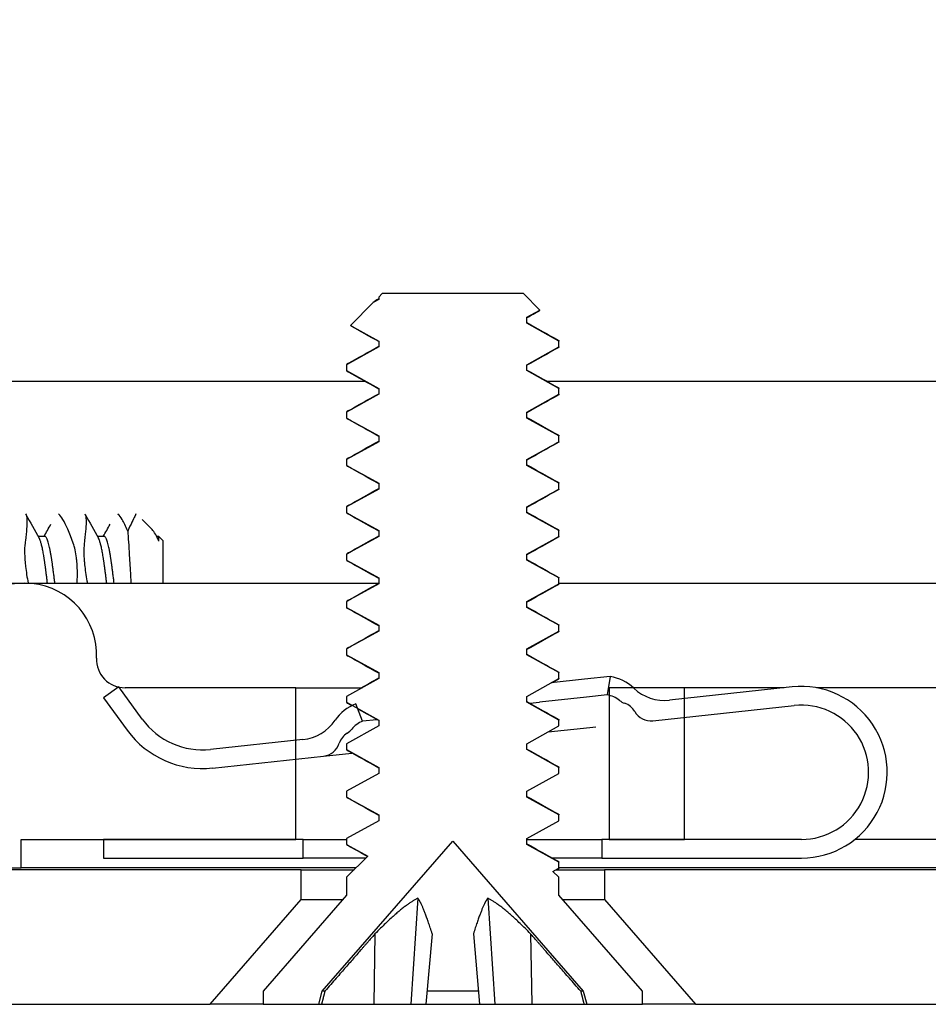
# Model space of a CAD drawing. Header units: millimetres. Extents: x 56 to 1798, y 64 to 1375.
# Tile 7 of 71: x 240 to 252, y 1197 to 1211. Entities that reach past the tile are written whole.
import ezdxf

# ---------------------------------------------------------------- set-up
doc = ezdxf.new("R2010")
doc.units = ezdxf.units.MM
doc.header["$LTSCALE"] = 6.666667
doc.layers.add('Hatch (ANSI)', color=7, linetype='Continuous', lineweight=18)
doc.layers.add('Visible (ANSI)', color=7, linetype='Continuous', lineweight=25)
pattern_1 = [(135, (0, 0), (-14.9671, -14.9671), [])]

msp = doc.modelspace()

# ---------------------------------------------------------------- hatches: boundary and pattern name
at = {"layer": 'Hatch (ANSI)'}
h = msp.add_hatch(dxfattribs=at)
h.set_pattern_fill('ANSI31', color=256, scale=169.333333, angle=90, style=0)
h.set_pattern_definition(pattern_1)
h.paths.add_polyline_path([(248.0645, 1238.9383), (248.0645, 1237.0076), (248.0645, 1236.9063), (248.3887, 1236.9063), (249.0745, 1236.9063), (249.0745, 1237.0498), (249.0745, 1237.3013), (249.0745, 1238.9383)])
h.paths.add_polyline_path([(248.0645, 1201.7023), (248.0645, 1201.6009), (248.0645, 1199.6703), (249.0745, 1199.6703), (249.0745, 1201.3072), (249.0745, 1201.5587), (249.0745, 1201.7023), (248.3887, 1201.7023)])
edge = h.paths.add_edge_path()
edge.add_line((238.9145, 1239.3193), (238.9145, 1241.1483))
edge.add_line((238.9145, 1241.1483), (232.5645, 1241.1483))
edge.add_line((232.5645, 1241.1483), (232.5645, 1197.4603))
edge.add_line((232.5645, 1197.4603), (238.9145, 1197.4603))
edge.add_line((238.9145, 1197.4603), (238.9145, 1199.2893))
edge.add_line((238.9145, 1199.2893), (240.1845, 1199.2893))
edge.add_line((240.1845, 1199.2893), (240.1845, 1199.6703))
edge.add_line((240.1845, 1199.6703), (241.2895, 1199.6703))
edge.add_line((241.2895, 1199.6703), (243.8645, 1199.6703))
edge.add_line((243.8645, 1199.6703), (243.8645, 1200.7473))
edge.add_line((243.8645, 1200.7473), (243.8645, 1200.9988))
edge.add_line((243.8645, 1200.9988), (243.8645, 1201.7023))
edge.add_line((243.8645, 1201.7023), (241.5759, 1201.7023))
edge.add_ellipse((241.5759, 1202.0833), major_axis=(0, -0.381), ratio=1, start_angle=347.46209, end_angle=360, ccw=False)
edge.add_ellipse((241.5759, 1202.0833), major_axis=(-0.0827, -0.3719), ratio=1, start_angle=359.42486, end_angle=360, ccw=False)
edge.add_ellipse((241.5759, 1202.0833), major_axis=(-0.0864, -0.3711), ratio=1, start_angle=280.65632, end_angle=360, ccw=False)
edge.add_ellipse((240.2309, 1202.141), major_axis=(0.9643, -0.0414), ratio=1, start_angle=0, end_angle=173.33968)
edge.add_ellipse((237.8985, 1202.5153), major_axis=(1.3794, -0.2214), ratio=1, start_angle=108.23411, end_angle=360, ccw=False)
edge.add_ellipse((237.5242, 1204.8476), major_axis=(0.1529, -0.953), ratio=1, start_angle=0, end_angle=180)
edge.add_ellipse((237.8985, 1202.5153), major_axis=(-0.5272, 3.2854), ratio=1, start_angle=0, end_angle=19.53257)
edge.add_ellipse((236.1205, 1205.7696), major_axis=(0.1827, -0.3344), ratio=1, start_angle=241.35038, end_angle=360, ccw=False)
edge.add_line((235.7395, 1205.7696), (235.7395, 1232.8389))
edge.add_ellipse((236.1205, 1232.8389), major_axis=(-0.381, 0), ratio=1, start_angle=241.35038, end_angle=360, ccw=False)
edge.add_ellipse((237.8985, 1236.0933), major_axis=(-1.5953, -2.92), ratio=1, start_angle=0, end_angle=19.53257)
edge.add_ellipse((237.5242, 1233.7609), major_axis=(-0.1529, -0.953), ratio=1, start_angle=0, end_angle=180)
edge.add_ellipse((237.8985, 1236.0933), major_axis=(-0.2214, -1.3794), ratio=1, start_angle=108.23411, end_angle=360, ccw=False)
edge.add_ellipse((240.2309, 1236.4675), major_axis=(-0.953, -0.1529), ratio=1, start_angle=0, end_angle=173.33968)
edge.add_ellipse((241.5759, 1236.5253), major_axis=(-0.3806, -0.0163), ratio=1, start_angle=280.65632, end_angle=360, ccw=False)
edge.add_ellipse((241.5759, 1236.5253), major_axis=(-0.0864, 0.3711), ratio=1, start_angle=359.42486, end_angle=360, ccw=False)
edge.add_ellipse((241.5759, 1236.5253), major_axis=(-0.0827, 0.3719), ratio=1, start_angle=347.46209, end_angle=360, ccw=False)
edge.add_line((241.5759, 1236.9063), (243.8645, 1236.9063))
edge.add_line((243.8645, 1236.9063), (243.8645, 1237.6098))
edge.add_line((243.8645, 1237.6098), (243.8645, 1237.8612))
edge.add_line((243.8645, 1237.8612), (243.8645, 1238.9383))
edge.add_line((243.8645, 1238.9383), (241.2895, 1238.9383))
edge.add_line((241.2895, 1238.9383), (240.1845, 1238.9383))
edge.add_line((240.1845, 1238.9383), (240.1845, 1239.3193))
edge.add_line((240.1845, 1239.3193), (238.9145, 1239.3193))
h = msp.add_hatch(dxfattribs=at)
h.set_pattern_fill('ANSI31', color=256, scale=169.333333, angle=-15, style=0)
h.set_pattern_definition([(30, (0, 0), (-10.58333, 18.33087), [])])
h.paths.add_polyline_path([(247.3904, 1206.2709), (247.3904, 1206.3503), (246.9609, 1206.5884), (246.9609, 1206.6678), (247.1351, 1206.7643), (246.9142, 1206.9853), (245.0219, 1206.9853), (244.9752, 1206.9386), (244.9752, 1206.9059), (244.9018, 1206.8652), (244.5967, 1206.5601), (244.9752, 1206.3503), (244.9752, 1206.2709), (244.5457, 1206.0328), (244.5456, 1205.9534), (244.9752, 1205.7153), (244.9752, 1205.6359), (244.5457, 1205.3978), (244.5456, 1205.3184), (244.9752, 1205.0803), (244.9752, 1205.0009), (244.5457, 1204.7628), (244.5456, 1204.6834), (244.9752, 1204.4453), (244.9752, 1204.3659), (244.5457, 1204.1278), (244.5456, 1204.0484), (244.9752, 1203.8103), (244.9752, 1203.7309), (244.5457, 1203.4928), (244.5456, 1203.4134), (244.9752, 1203.1753), (244.9752, 1203.0959), (244.5457, 1202.8578), (244.5456, 1202.7784), (244.9752, 1202.5403), (244.9752, 1202.4609), (244.5457, 1202.2228), (244.5456, 1202.1434), (244.9752, 1201.9053), (244.9752, 1201.8259), (244.5457, 1201.5878), (244.5456, 1201.5084), (244.6214, 1201.4664), (244.6936, 1201.4264), (244.9752, 1201.2703), (244.9752, 1201.1909), (244.5457, 1200.9528), (244.5456, 1200.8734), (244.9752, 1200.6353), (244.9752, 1200.5559), (244.5457, 1200.3178), (244.5456, 1200.2384), (244.9752, 1200.0003), (244.9752, 1199.9209), (244.5457, 1199.6828), (244.5456, 1199.6034), (244.8296, 1199.446), (244.5456, 1199.1621), (244.5456, 1198.9212), (243.428, 1197.6356), (243.428, 1197.4603), (244.1731, 1197.4603), (244.2198, 1197.6344), (245.968, 1199.6455), (247.7163, 1197.6344), (247.763, 1197.4603), (248.508, 1197.4603), (248.508, 1197.6356), (247.3904, 1198.9212), (247.3904, 1199.1621), (247.3108, 1199.2417), (247.3904, 1199.2859), (247.3904, 1199.3653), (246.9609, 1199.6034), (246.9609, 1199.6828), (247.3904, 1199.9209), (247.3904, 1200.0003), (246.9609, 1200.2384), (246.9609, 1200.3178), (247.3904, 1200.5559), (247.3904, 1200.6353), (246.9609, 1200.8734), (246.9609, 1200.9528), (247.3904, 1201.1909), (247.3904, 1201.2703), (246.9609, 1201.5084), (246.9609, 1201.5878), (247.3904, 1201.8259), (247.3904, 1201.9053), (246.9609, 1202.1434), (246.9609, 1202.2228), (247.3904, 1202.4609), (247.3904, 1202.5403), (246.9609, 1202.7784), (246.9609, 1202.8578), (247.3904, 1203.0959), (247.3904, 1203.1753), (246.9609, 1203.4134), (246.9609, 1203.4928), (247.3904, 1203.7309), (247.3904, 1203.8103), (246.9609, 1204.0484), (246.9609, 1204.1278), (247.3904, 1204.3659), (247.3904, 1204.4453), (246.9609, 1204.6834), (246.9609, 1204.7628), (247.3904, 1205.0009), (247.3904, 1205.0803), (246.9609, 1205.3184), (246.9609, 1205.3978), (247.3904, 1205.6359), (247.3904, 1205.7153), (246.9609, 1205.9534), (246.9609, 1206.0328)])
h = msp.add_hatch(dxfattribs=at)
h.set_pattern_fill('ANSI31', color=256, scale=169.333333, angle=90, style=0)
h.set_pattern_definition(pattern_1)
edge = h.paths.add_edge_path()
edge.add_ellipse((243.8959, 1201.6056), major_axis=(0.4952, -0.3388), ratio=1, start_angle=310.51368, end_angle=360)
edge.add_ellipse((244.8863, 1200.928), major_axis=(-0.2648, 0.5384), ratio=1, start_angle=0, end_angle=29.42813, ccw=False)
edge.add_ellipse((244.8863, 1200.928), major_axis=(-0.2163, 0.5596), ratio=1, start_angle=0, end_angle=5.05819, ccw=False)
edge.add_line((244.6699, 1201.4876), (244.6936, 1201.4264))
edge.add_line((244.6936, 1201.4264), (244.7601, 1201.2544))
edge.add_ellipse((244.8863, 1200.928), major_axis=(-0.2722, 0.22), ratio=1, start_angle=330.07978, end_angle=360)
edge.add_ellipse((244.4322, 1201.295), major_axis=(0.1219, -0.1996), ratio=1, start_angle=0, end_angle=19.64025, ccw=False)
edge.add_ellipse((244.6844, 1200.882), major_axis=(-0.2379, 0.0768), ratio=1, start_angle=319.31635, end_angle=360)
edge.add_ellipse((244.2086, 1201.0357), major_axis=(0.0267, -0.2486), ratio=1, start_angle=0, end_angle=65.96363, ccw=False)
edge.add_line((244.2353, 1200.7872), (243.8645, 1200.7473))
edge.add_line((243.8645, 1200.7473), (242.7489, 1200.6274))
edge.add_ellipse((242.6153, 1201.8703), major_axis=(-1.0095, -0.7371), ratio=1, start_angle=0, end_angle=60, ccw=False)
edge.add_line((241.6058, 1201.1332), (241.2895, 1201.5663))
edge.add_line((241.2895, 1201.5663), (241.4894, 1201.7122))
edge.add_line((241.4894, 1201.7122), (241.4915, 1201.7137))
edge.add_line((241.4915, 1201.7137), (241.4932, 1201.7113))
edge.add_line((241.4932, 1201.7113), (241.8077, 1201.2806))
edge.add_ellipse((242.6153, 1201.8703), major_axis=(0.1069, -0.9943), ratio=1, start_angle=300, end_angle=360)
edge.add_line((242.7222, 1200.876), (243.8645, 1200.9988))
edge.add_line((243.8645, 1200.9988), (243.96, 1201.009))
edge = h.paths.add_edge_path()
edge.add_line((247.9645, 1199.6703), (247.9645, 1199.4203))
edge.add_line((247.9645, 1199.4203), (250.6395, 1199.4203))
edge.add_ellipse((250.6395, 1200.5703), major_axis=(0, -1.15), ratio=1, start_angle=0, end_angle=186.13415)
edge.add_line((250.5167, 1201.7137), (249.0745, 1201.5587))
edge.add_line((249.0745, 1201.5587), (248.8703, 1201.5367))
edge.add_ellipse((248.8062, 1202.1333), major_axis=(0.0641, -0.5966), ratio=1, start_angle=310.51368, end_angle=360, ccw=False)
edge.add_ellipse((247.9824, 1201.2607), major_axis=(0.4119, 0.4363), ratio=1, start_angle=0, end_angle=0.73498)
edge.add_ellipse((247.9824, 1201.2607), major_axis=(0.4063, 0.4415), ratio=1, start_angle=0, end_angle=33.75134)
edge.add_line((248.0749, 1201.8535), (248.0363, 1201.6065))
edge.add_ellipse((247.9824, 1201.2607), major_axis=(0.0539, 0.3458), ratio=1, start_angle=355.29099, end_angle=360, ccw=False)
edge.add_ellipse((247.9824, 1201.2607), major_axis=(0.0822, 0.3402), ratio=1, start_angle=334.78878, end_angle=360, ccw=False)
edge.add_ellipse((248.3482, 1201.7159), major_axis=(-0.1465, -0.1823), ratio=1, start_angle=0, end_angle=19.64025)
edge.add_ellipse((248.1894, 1201.2587), major_axis=(0.082, 0.2362), ratio=1, start_angle=319.31635, end_angle=360, ccw=False)
edge.add_ellipse((248.6217, 1201.51), major_axis=(-0.2161, -0.1256), ratio=1, start_angle=0, end_angle=65.96363)
edge.add_line((248.6484, 1201.2614), (249.0745, 1201.3072))
edge.add_line((249.0745, 1201.3072), (250.5434, 1201.4651))
edge.add_ellipse((250.6395, 1200.5703), major_axis=(-0.0962, 0.8948), ratio=1, start_angle=173.86585, end_angle=360, ccw=False)
edge.add_line((250.6395, 1199.6703), (249.0745, 1199.6703))
edge.add_line((249.0745, 1199.6703), (248.0645, 1199.6703))
edge.add_line((248.0645, 1199.6703), (247.9645, 1199.6703))
h.paths.add_polyline_path([(243.9645, 1199.4203), (243.9645, 1199.6703), (243.8645, 1199.6703), (241.2895, 1199.6703), (241.2895, 1199.4203)])
h = msp.add_hatch(dxfattribs=at)
h.set_pattern_fill('ANSI31', color=256, scale=169.333333, angle=75, style=0)
h.set_pattern_definition([(120, (0, 0), (-18.33087, -10.58333), [])])
h.paths.add_polyline_path([(637.5598, 1197.4603), (638.779, 1198.8628), (638.779, 1199.2637), (248, 1199.2637), (248, 1198.8628), (249.2192, 1197.4603)])
h.paths.add_polyline_path([(647.1102, 1197.4603), (647.1102, 1199.2637), (642.843, 1199.2637), (642.843, 1198.8628), (644.0622, 1197.4603)])
h.paths.add_polyline_path([(239.6688, 1199.2637), (239.6688, 1197.4603), (242.7168, 1197.4603), (243.936, 1198.8628), (243.936, 1199.2637)])

# ---------------------------------------------------------------- linework, layer by layer
at = {"layer": 'Visible (ANSI)'}
for p, q in [((245.0219, 1206.9853), (244.9752, 1206.9386)), ((246.9142, 1206.9853), (245.0219, 1206.9853)), ((247.1351, 1206.7643), (246.9142, 1206.9853)), ((244.9018, 1206.8652), (244.5967, 1206.5601)), ((244.9752, 1206.9059), (244.9018, 1206.8652)), ((244.9542, 1206.9022), (244.9752, 1206.9141)), ((244.9752, 1206.9386), (244.9752, 1206.9059)), ((246.9609, 1206.6678), (247.1351, 1206.7643)), ((246.9609, 1206.5884), (246.9609, 1206.6678)), ((247.3904, 1206.3503), (246.9609, 1206.5884)), ((244.5967, 1206.5601), (244.9752, 1206.3503)), ((244.9752, 1206.3503), (244.9752, 1206.2709)), ((247.3904, 1206.2709), (247.3904, 1206.3503)), ((244.9752, 1206.2709), (244.5457, 1206.0328)), ((246.9609, 1206.0328), (247.3904, 1206.2709)), ((244.5456, 1206.0328), (244.5456, 1205.9534)), ((244.5456, 1205.9534), (244.9752, 1205.7153)), ((246.9609, 1205.9534), (246.9609, 1206.0328)), ((247.3904, 1205.7153), (246.9609, 1205.9534)), ((238.2497, 1205.8128), (244.7869, 1205.8128)), ((247.226, 1205.8128), (340.6084, 1205.8128)), ((244.9752, 1205.7153), (244.9752, 1205.6359)), ((247.3904, 1205.6359), (247.3904, 1205.7153)), ((244.9752, 1205.6359), (244.5457, 1205.3978)), ((246.9609, 1205.3978), (247.3904, 1205.6359)), ((244.5456, 1205.3978), (244.5456, 1205.3184)), ((246.9609, 1205.3184), (246.9609, 1205.3978)), ((244.5456, 1205.3184), (244.9752, 1205.0803)), ((247.3904, 1205.0803), (246.9609, 1205.3184)), ((244.9752, 1205.0009), (244.5457, 1204.7628)), ((244.9752, 1205.0803), (244.9752, 1205.0009)), ((246.9609, 1204.7628), (247.3904, 1205.0009)), ((247.3904, 1205.0009), (247.3904, 1205.0803)), ((244.5456, 1204.7628), (244.5456, 1204.6834)), ((246.9609, 1204.6834), (246.9609, 1204.7628)), ((244.5456, 1204.6834), (244.9752, 1204.4453)), ((247.3904, 1204.4453), (246.9609, 1204.6834)), ((244.9752, 1204.3659), (244.5457, 1204.1278)), ((244.9752, 1204.4453), (244.9752, 1204.3659)), ((246.9609, 1204.1278), (247.3904, 1204.3659)), ((247.3904, 1204.3659), (247.3904, 1204.4453)), ((244.5456, 1204.1278), (244.5456, 1204.0484)), ((246.9609, 1204.0484), (246.9609, 1204.1278)), ((241.9395, 1203.8226), (241.8041, 1203.9579)), ((244.5456, 1204.0484), (244.9752, 1203.8103)), ((247.3904, 1203.8103), (246.9609, 1204.0484)), ((244.9752, 1203.8103), (244.9752, 1203.7309)), ((247.3904, 1203.7309), (247.3904, 1203.8103)), ((240.502, 1203.7309), (240.414, 1203.7309)), ((241.2958, 1203.7309), (241.2078, 1203.7309)), ((241.9893, 1203.7525), (242.0133, 1203.7099)), ((242.0312, 1203.7309), (242.0015, 1203.7309)), ((242.0312, 1203.6671), (242.0312, 1203.7309)), ((242.0895, 1203.6725), (242.0312, 1203.7309)), ((242.0895, 1203.1062), (242.0895, 1203.6725)), ((244.9752, 1203.7309), (244.5457, 1203.4928)), ((246.9609, 1203.4928), (247.3904, 1203.7309)), ((244.5456, 1203.4928), (244.5456, 1203.4134)), ((244.5456, 1203.4134), (244.9752, 1203.1753)), ((246.9609, 1203.4134), (246.9609, 1203.4928)), ((247.3904, 1203.1753), (246.9609, 1203.4134)), ((244.9752, 1203.1753), (244.9752, 1203.0959)), ((247.3904, 1203.0959), (247.3904, 1203.1753)), ((236.6327, 1203.1062), (244.9752, 1203.1062)), ((244.9752, 1203.0959), (244.5457, 1202.8578)), ((246.9609, 1202.8578), (247.3904, 1203.0959)), ((247.3904, 1203.1062), (340.7967, 1203.1062)), ((244.5456, 1202.8578), (244.5456, 1202.7784)), ((244.5456, 1202.7784), (244.9752, 1202.5403)), ((246.9609, 1202.7784), (246.9609, 1202.8578)), ((247.3904, 1202.5403), (246.9609, 1202.7784)), ((244.9752, 1202.5403), (244.9752, 1202.4609)), ((247.3904, 1202.4609), (247.3904, 1202.5403)), ((244.9752, 1202.4609), (244.5457, 1202.2228)), ((246.9609, 1202.2228), (247.3904, 1202.4609)), ((244.5456, 1202.2228), (244.5456, 1202.1434)), ((246.9609, 1202.1434), (246.9609, 1202.2228)), ((244.5456, 1202.1434), (244.9752, 1201.9053)), ((247.3904, 1201.9053), (246.9609, 1202.1434)), ((244.9752, 1201.8259), (244.5457, 1201.5878)), ((244.9752, 1201.9053), (244.9752, 1201.8259)), ((246.9609, 1201.5878), (247.3904, 1201.8259)), ((247.3904, 1201.8259), (247.3904, 1201.9053)), ((248.0749, 1201.8535), (247.7338, 1201.8169)), ((248.0749, 1201.8535), (248.0363, 1201.6065)), ((241.4915, 1201.7137), (241.2895, 1201.5663)), ((241.8077, 1201.2806), (241.4915, 1201.7137)), ((243.8645, 1201.7023), (241.5759, 1201.7023)), ((243.8645, 1199.6703), (243.8645, 1201.7023)), ((243.8645, 1201.7023), (244.7522, 1201.7023)), ((247.7338, 1201.8169), (247.2878, 1201.769)), ((248.0645, 1201.7023), (248.0645, 1199.6703)), ((249.0745, 1201.7023), (248.0645, 1201.7023)), ((250.5167, 1201.7137), (248.8703, 1201.5367)), ((250.4104, 1201.7023), (249.0745, 1201.7023)), ((249.0745, 1199.6703), (249.0745, 1201.7023)), ((338.5395, 1201.7023), (250.8422, 1201.7023)), ((241.2895, 1201.5663), (241.6058, 1201.1332)), ((244.5456, 1201.5878), (244.5456, 1201.5084)), ((246.9609, 1201.5084), (246.9609, 1201.5878)), ((247.7596, 1201.5768), (247.1303, 1201.5092)), ((248.0363, 1201.6065), (247.7596, 1201.5768)), ((244.5456, 1201.5084), (244.9752, 1201.2703)), ((244.7601, 1201.2544), (244.6699, 1201.4876)), ((247.3904, 1201.2703), (246.9609, 1201.5084)), ((246.9991, 1201.4951), (247.1303, 1201.5092)), ((248.6484, 1201.2614), (250.5434, 1201.4651)), ((244.9752, 1201.1909), (244.5457, 1200.9528)), ((244.9521, 1201.2751), (244.7601, 1201.2544)), ((244.9752, 1201.2703), (244.9752, 1201.1909)), ((246.9609, 1200.9528), (247.3904, 1201.1909)), ((247.2458, 1201.1107), (247.8033, 1201.1706)), ((247.3904, 1201.1909), (247.3904, 1201.2703)), ((247.8033, 1201.1706), (247.8867, 1201.1796)), ((243.96, 1201.009), (242.7222, 1200.876)), ((244.5456, 1200.9528), (244.5456, 1200.8734)), ((246.9609, 1200.8734), (246.9609, 1200.9528)), ((242.7489, 1200.6274), (244.2353, 1200.7872)), ((244.2353, 1200.7872), (244.6165, 1200.8281)), ((244.5456, 1200.8734), (244.9752, 1200.6353)), ((247.3904, 1200.6353), (246.9609, 1200.8734)), ((244.9752, 1200.6353), (244.9752, 1200.5559)), ((247.3904, 1200.5559), (247.3904, 1200.6353)), ((244.9752, 1200.5559), (244.5457, 1200.3178)), ((246.9609, 1200.3178), (247.3904, 1200.5559)), ((244.5456, 1200.3178), (244.5456, 1200.2384)), ((244.5456, 1200.2384), (244.9752, 1200.0003)), ((246.9609, 1200.2384), (246.9609, 1200.3178)), ((247.3904, 1200.0003), (246.9609, 1200.2384)), ((244.9752, 1200.0003), (244.9752, 1199.9209)), ((247.3904, 1199.9209), (247.3904, 1200.0003)), ((244.9752, 1199.9209), (244.5457, 1199.6828)), ((246.9609, 1199.6828), (247.3904, 1199.9209)), ((240.1845, 1199.2893), (240.1845, 1199.6703)), ((240.1845, 1199.6703), (243.8645, 1199.6703)), ((243.9645, 1199.6703), (241.2895, 1199.6703)), ((241.2895, 1199.6703), (241.2895, 1199.4203)), ((243.9645, 1199.4203), (243.9645, 1199.6703)), ((243.9645, 1199.6703), (244.5456, 1199.6703)), ((244.2198, 1197.6344), (245.968, 1199.6455)), ((244.5456, 1199.6828), (244.5456, 1199.6034)), ((244.5456, 1199.6034), (244.8296, 1199.446)), ((245.968, 1199.6455), (247.7163, 1197.6344)), ((246.9609, 1199.6034), (246.9609, 1199.6828)), ((246.9609, 1199.6703), (247.9645, 1199.6703)), ((247.3904, 1199.3653), (246.9609, 1199.6034)), ((247.9645, 1199.6703), (247.9645, 1199.4203)), ((250.6395, 1199.6703), (247.9645, 1199.6703)), ((248.0645, 1199.6703), (249.0745, 1199.6703)), ((338.5395, 1199.6703), (251.3554, 1199.6703)), ((244.8296, 1199.446), (244.5456, 1199.1621)), ((241.2895, 1199.4203), (243.9645, 1199.4203)), ((244.8038, 1199.4203), (243.9645, 1199.4203)), ((247.9645, 1199.4203), (247.3021, 1199.4203)), ((247.3904, 1199.2859), (247.3904, 1199.3653)), ((247.9645, 1199.4203), (250.6395, 1199.4203)), ((238.9145, 1199.2893), (240.1845, 1199.2893)), ((243.936, 1199.2637), (239.6688, 1199.2637)), ((244.6728, 1199.2893), (240.1845, 1199.2893)), ((243.936, 1198.8628), (243.936, 1199.2637)), ((243.936, 1199.2637), (244.6472, 1199.2637)), ((247.3108, 1199.2417), (247.3904, 1199.2859)), ((247.3904, 1199.1621), (247.3108, 1199.2417)), ((247.3503, 1199.2637), (248, 1199.2637)), ((247.3797, 1199.2742), (247.3608, 1199.2637)), ((340.4943, 1199.2893), (247.3904, 1199.2893)), ((638.779, 1199.2637), (248, 1199.2637)), ((248, 1199.2637), (248, 1198.8628)), ((244.5456, 1199.1621), (244.5456, 1198.9212)), ((247.3904, 1198.9212), (247.3904, 1199.1621)), ((244.5456, 1198.9212), (243.428, 1197.6356)), ((248.508, 1197.6356), (247.3904, 1198.9212)), ((242.7168, 1197.4603), (243.936, 1198.8628)), ((243.936, 1198.8628), (244.4948, 1198.8628)), ((245.4993, 1198.883), (245.4041, 1197.4603)), ((246.4367, 1198.883), (246.532, 1197.4603)), ((247.4412, 1198.8628), (248, 1198.8628)), ((248, 1198.8628), (249.2192, 1197.4603)), ((244.9257, 1198.405), (244.9092, 1197.4603)), ((245.6917, 1198.405), (245.6091, 1197.4603)), ((246.2444, 1198.405), (246.327, 1197.4603)), ((247.0104, 1198.405), (247.0269, 1197.4603)), ((243.428, 1197.6356), (243.428, 1197.4603)), ((244.1731, 1197.4603), (244.2198, 1197.6344)), ((244.2539, 1197.6344), (244.2198, 1197.6344)), ((246.3118, 1197.6344), (245.6243, 1197.6344)), ((247.7163, 1197.6344), (247.6822, 1197.6344)), ((247.7163, 1197.6344), (247.763, 1197.4603)), ((248.508, 1197.4603), (248.508, 1197.6356)), ((239.6688, 1197.4603), (242.7168, 1197.4603)), ((243.428, 1197.4603), (242.7168, 1197.4603)), ((243.428, 1197.4603), (244.1731, 1197.4603)), ((244.1731, 1197.4603), (244.2094, 1197.4603)), ((244.2094, 1197.4603), (244.9092, 1197.4603)), ((244.9092, 1197.4603), (245.4041, 1197.4603)), ((245.4041, 1197.4603), (245.6091, 1197.4603)), ((245.6091, 1197.4603), (246.327, 1197.4603)), ((246.327, 1197.4603), (246.532, 1197.4603)), ((246.532, 1197.4603), (247.0269, 1197.4603)), ((247.0269, 1197.4603), (247.7267, 1197.4603)), ((247.7267, 1197.4603), (247.763, 1197.4603)), ((247.763, 1197.4603), (248.508, 1197.4603)), ((249.2192, 1197.4603), (248.508, 1197.4603)), ((249.2192, 1197.4603), (637.5598, 1197.4603))]:
    msp.add_line(p, q, dxfattribs=at)
for centre, radius, start, end in [((240.2309, 1202.141), 0.9652, 357.54327, 170.88295), ((241.5759, 1202.0833), 0.381, 177.54327, 270), ((247.9824, 1201.2607), 0.6, 46.64783, 81.13415), ((248.8062, 1202.1333), 0.6, 226.64783, 276.13415), ((250.6395, 1200.5703), 1.15, 270, 96.13415), ((247.9824, 1201.2607), 0.35, 51.21392, 81.13415), ((244.8863, 1200.928), 0.6, 111.13415, 145.62047), ((248.3482, 1201.7159), 0.2339, 231.21392, 250.85417), ((248.1894, 1201.2587), 0.25, 30.17052, 70.85417), ((250.6395, 1200.5703), 0.9, 270, 96.13415), ((248.6217, 1201.51), 0.25, 210.17052, 276.13415), ((242.6153, 1201.8703), 1, 216.13415, 276.13415), ((243.8959, 1201.6056), 0.6, 276.13415, 325.62047), ((244.8863, 1200.928), 0.35, 111.13415, 141.05437), ((242.6153, 1201.8703), 1.25, 216.13415, 276.13415), ((244.6844, 1200.882), 0.25, 121.41412, 162.09777), ((244.4322, 1201.295), 0.2339, 301.41412, 321.05437), ((244.2086, 1201.0357), 0.25, 276.13415, 342.09777)]:
    msp.add_arc(centre, radius, start, end, dxfattribs=at)
for points in [[(244.9752, 1206.9135), (244.9415, 1206.8963), (244.9168, 1206.8802), (244.9018, 1206.8652)], [(247.1311, 1206.7551), (247.0743, 1206.7233), (247.0176, 1206.6915), (246.9609, 1206.6595)], [(246.9609, 1206.5966), (247.1003, 1206.5181), (247.24, 1206.4399), (247.3797, 1206.3619)], [(244.6001, 1206.5523), (244.5954, 1206.555), (244.5942, 1206.5576), (244.5967, 1206.5601)], [(244.9752, 1206.342), (244.8503, 1206.4124), (244.7252, 1206.4824), (244.6001, 1206.5523)], [(244.5564, 1206.0444), (244.6961, 1206.1224), (244.8358, 1206.2006), (244.9752, 1206.2791)], [(247.3797, 1206.2592), (247.24, 1206.1812), (247.1003, 1206.103), (246.9609, 1206.0245)], [(244.9752, 1205.707), (244.8358, 1205.7855), (244.6961, 1205.8637), (244.5564, 1205.9417)], [(246.9609, 1205.9616), (247.1003, 1205.8831), (247.24, 1205.8049), (247.3797, 1205.7269)], [(244.5564, 1205.4094), (244.6961, 1205.4874), (244.8358, 1205.5656), (244.9752, 1205.6441)], [(247.3797, 1205.6242), (247.24, 1205.5462), (247.1003, 1205.468), (246.9609, 1205.3895)], [(244.9752, 1205.072), (244.8358, 1205.1505), (244.6961, 1205.2287), (244.5564, 1205.3067)], [(246.9609, 1205.3266), (247.1003, 1205.2481), (247.24, 1205.1699), (247.3797, 1205.0919)], [(244.5564, 1204.7744), (244.6961, 1204.8524), (244.8358, 1204.9306), (244.9752, 1205.0091)], [(247.3797, 1204.9892), (247.24, 1204.9112), (247.1003, 1204.833), (246.9609, 1204.7545)], [(244.9752, 1204.437), (244.8358, 1204.5155), (244.6961, 1204.5937), (244.5564, 1204.6717)], [(246.9609, 1204.6916), (247.1003, 1204.6131), (247.24, 1204.5349), (247.3797, 1204.4569)], [(244.5564, 1204.1394), (244.6961, 1204.2174), (244.8358, 1204.2956), (244.9752, 1204.3741)], [(247.3797, 1204.3542), (247.24, 1204.2762), (247.1003, 1204.198), (246.9609, 1204.1195)], [(240.2482, 1204.0259), (240.3073, 1203.9205), (240.3665, 1203.8151), (240.4258, 1203.7099)], [(241.042, 1204.0259), (241.1011, 1203.9205), (241.1602, 1203.8151), (241.2196, 1203.7099)], [(244.9752, 1203.802), (244.8358, 1203.8805), (244.6961, 1203.9587), (244.5564, 1204.0367)], [(246.9609, 1204.0566), (247.1003, 1203.9781), (247.24, 1203.8999), (247.3797, 1203.8219)], [(240.4909, 1203.7309), (240.5215, 1203.7852), (240.5521, 1203.8396), (240.5827, 1203.8941)], [(241.2846, 1203.7309), (241.3153, 1203.7852), (241.3459, 1203.8396), (241.3764, 1203.8941)], [(242.0312, 1203.6671), (241.9984, 1203.742), (241.968, 1203.7941), (241.9395, 1203.8226)], [(244.5564, 1203.5044), (244.6961, 1203.5824), (244.8358, 1203.6606), (244.9752, 1203.7391)], [(247.3797, 1203.7192), (247.24, 1203.6412), (247.1003, 1203.563), (246.9609, 1203.4845)], [(246.9609, 1203.4216), (247.1003, 1203.3431), (247.24, 1203.2649), (247.3797, 1203.1869)], [(244.9752, 1203.167), (244.8358, 1203.2455), (244.6961, 1203.3237), (244.5564, 1203.4017)], [(244.5564, 1202.8694), (244.6961, 1202.9474), (244.8358, 1203.0256), (244.9752, 1203.1041)], [(247.3797, 1203.0842), (247.24, 1203.0062), (247.1003, 1202.928), (246.9609, 1202.8495)], [(244.9752, 1202.532), (244.8358, 1202.6105), (244.6961, 1202.6887), (244.5564, 1202.7667)], [(246.9609, 1202.7866), (247.1003, 1202.7081), (247.24, 1202.6299), (247.3797, 1202.5519)], [(244.5564, 1202.2344), (244.6961, 1202.3124), (244.8358, 1202.3906), (244.9752, 1202.4691)], [(247.3797, 1202.4492), (247.24, 1202.3712), (247.1003, 1202.293), (246.9609, 1202.2145)], [(244.9752, 1201.897), (244.8358, 1201.9755), (244.6961, 1202.0537), (244.5564, 1202.1317)], [(246.9609, 1202.1516), (247.1003, 1202.0731), (247.24, 1201.9949), (247.3797, 1201.9169)], [(244.7403, 1201.7023), (244.8187, 1201.7461), (244.897, 1201.7901), (244.9752, 1201.8341)], [(247.3797, 1201.8142), (247.3536, 1201.7996), (247.3274, 1201.785), (247.3013, 1201.7704)], [(244.6158, 1201.4635), (244.596, 1201.4746), (244.5762, 1201.4857), (244.5564, 1201.4967)], [(246.9609, 1201.5166), (247.1003, 1201.4381), (247.24, 1201.3599), (247.3797, 1201.2819)], [(244.9752, 1201.262), (244.8888, 1201.3107), (244.8024, 1201.3592), (244.7158, 1201.4076)], [(244.9752, 1200.627), (244.8358, 1200.7055), (244.6961, 1200.7837), (244.5564, 1200.8617)], [(246.9609, 1200.8816), (247.1003, 1200.8031), (247.24, 1200.7249), (247.3797, 1200.6469)], [(246.9609, 1200.2466), (247.1003, 1200.1681), (247.24, 1200.0899), (247.3797, 1200.0119)], [(244.9752, 1199.992), (244.8358, 1200.0705), (244.6961, 1200.1487), (244.5564, 1200.2267)], [(244.825, 1199.4414), (244.7355, 1199.4916), (244.646, 1199.5417), (244.5564, 1199.5917)], [(246.9609, 1199.6116), (247.1003, 1199.5331), (247.24, 1199.4549), (247.3797, 1199.3769)]]:
    msp.add_open_spline(points, degree=3, dxfattribs=at)
for points, knots in [([(247.1008, 1206.7453), (247.1059, 1206.7465), (247.1105, 1206.7477), (247.1373, 1206.7554), (247.1388, 1206.7606), (247.1351, 1206.7643)], [-0.025885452, -0.025885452, -0.025885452, -0.025885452, -0.021985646, -0.021985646, -0.000001, -0.000001, -0.000001, -0.000001]), ([(240.2433, 1204.0325), (240.254, 1204.0221), (240.2602, 1203.9933), (240.2628, 1203.8853), (240.2553, 1203.7944), (240.2394, 1203.664), (240.238, 1203.6523), (240.2365, 1203.6404)], [-0.12344145, -0.12344145, -0.12344145, -0.12344145, -0.07290652, -0.07290652, -0.00664461, -0.00664461, -0.00025435, -0.00025435, -0.00025435, -0.00025435]), ([(240.8831, 1203.6404), (240.8304, 1203.7822), (240.7828, 1203.8897), (240.7239, 1203.9904), (240.7066, 1204.0138), (240.6896, 1204.0288), (240.6869, 1204.0309), (240.6844, 1204.0325)], [-0.27728151, -0.27728151, -0.27728151, -0.27728151, -0.19948661, -0.19948661, -0.16009929, -0.16009929, -0.15219723, -0.15219723, -0.15219723, -0.15219723]), ([(241.0371, 1204.0325), (241.0478, 1204.0221), (241.0539, 1203.9933), (241.0565, 1203.8853), (241.049, 1203.7944), (241.0332, 1203.664), (241.0317, 1203.6523), (241.0302, 1203.6404)], [-0.12344145, -0.12344145, -0.12344145, -0.12344145, -0.07290652, -0.07290652, -0.00664461, -0.00664461, -0.00025435, -0.00025435, -0.00025435, -0.00025435]), ([(241.6122, 1203.8038), (241.585, 1203.8672), (241.5597, 1203.9184), (241.5177, 1203.9904), (241.5003, 1204.0138), (241.4834, 1204.0288), (241.4807, 1204.0309), (241.4781, 1204.0325)], [-0.24382963, -0.24382963, -0.24382963, -0.24382963, -0.199486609, -0.199486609, -0.160099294, -0.160099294, -0.152197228, -0.152197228, -0.152197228, -0.152197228]), ([(241.7226, 1204.032), (241.7198, 1204.0265), (241.7145, 1204.0158), (241.6885, 1203.9632), (241.6559, 1203.8973), (241.6122, 1203.8038)], [0.146244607, 0.146244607, 0.146244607, 0.146244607, 0.172757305, 0.172757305, 0.234576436, 0.234576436, 0.234576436, 0.234576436]), ([(241.6122, 1203.8038), (241.6189, 1203.7155), (241.6257, 1203.607), (241.6388, 1203.3895), (241.6441, 1203.2984), (241.6512, 1203.1713), (241.653, 1203.1389), (241.6549, 1203.1062)], [-0.265576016, -0.265576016, -0.265576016, -0.265576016, -0.232047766, -0.232047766, -0.210242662, -0.210242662, -0.202903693, -0.202903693, -0.202903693, -0.202903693]), ([(240.2365, 1203.6404), (240.2314, 1203.5991), (240.2296, 1203.5493), (240.2319, 1203.4694), (240.2331, 1203.4453), (240.2353, 1203.4138), (240.2358, 1203.4072), (240.2365, 1203.3988), (240.2366, 1203.3972), (240.2368, 1203.3945), (240.2369, 1203.3935), (240.237, 1203.3922), (240.237, 1203.3919), (240.2371, 1203.3916)], [-0.034472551, -0.034472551, -0.034472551, -0.034472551, -0.012435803, -0.012435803, -0.003526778, -0.003526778, -0.001193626, -0.001193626, -0.00060916, -0.00060916, -0.000268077, -0.000268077, -0.000152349, -0.000152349, -0.000152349, -0.000152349]), ([(240.9316, 1203.3916), (240.9316, 1203.3916), (240.9316, 1203.3916), (240.9316, 1203.3921), (240.9315, 1203.3926), (240.9314, 1203.3941), (240.9313, 1203.3951), (240.9311, 1203.3979), (240.9309, 1203.3997), (240.9299, 1203.4105), (240.929, 1203.4195), (240.9275, 1203.4334), (240.9269, 1203.4385), (240.917, 1203.5214), (240.9025, 1203.588), (240.8831, 1203.6404)], [-0.03487928, -0.03487928, -0.03487928, -0.03487928, -0.034868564, -0.034868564, -0.034697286, -0.034697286, -0.034360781, -0.034360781, -0.03372217, -0.03372217, -0.03054936, -0.03054936, -0.028690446, -0.028690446, -0.000157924, -0.000157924, -0.000157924, -0.000157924]), ([(241.0302, 1203.6404), (241.0251, 1203.5991), (241.0234, 1203.5493), (241.0256, 1203.4694), (241.0268, 1203.4453), (241.0291, 1203.4138), (241.0296, 1203.4072), (241.0302, 1203.3988), (241.0304, 1203.3972), (241.0306, 1203.3945), (241.0307, 1203.3935), (241.0308, 1203.3922), (241.0308, 1203.3919), (241.0308, 1203.3916)], [-0.034472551, -0.034472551, -0.034472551, -0.034472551, -0.012435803, -0.012435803, -0.003526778, -0.003526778, -0.001193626, -0.001193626, -0.00060916, -0.00060916, -0.000268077, -0.000268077, -0.000152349, -0.000152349, -0.000152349, -0.000152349]), ([(240.2371, 1203.3916), (240.2371, 1203.3915), (240.2371, 1203.3914), (240.2371, 1203.3908), (240.2372, 1203.3903), (240.2373, 1203.3887), (240.2374, 1203.3876), (240.2377, 1203.3845), (240.2379, 1203.3824), (240.239, 1203.3694), (240.2401, 1203.3582), (240.242, 1203.3405), (240.2427, 1203.334), (240.2515, 1203.2568), (240.2631, 1203.1821), (240.2782, 1203.1062)], [-0.034842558, -0.034842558, -0.034842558, -0.034842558, -0.03481885, -0.03481885, -0.034633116, -0.034633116, -0.034264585, -0.034264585, -0.033549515, -0.033549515, -0.029765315, -0.029765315, -0.027595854, -0.027595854, -0.004132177, -0.004132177, -0.004132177, -0.004132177]), ([(240.9351, 1203.1062), (240.9381, 1203.1657), (240.9389, 1203.2242), (240.9369, 1203.308), (240.9357, 1203.335), (240.9334, 1203.3684), (240.9329, 1203.3757), (240.9322, 1203.3845), (240.9321, 1203.3861), (240.9318, 1203.3887), (240.9318, 1203.3896), (240.9317, 1203.3908), (240.9316, 1203.3912), (240.9316, 1203.3916)], [-0.030535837, -0.030535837, -0.030535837, -0.030535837, -0.012483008, -0.012483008, -0.003628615, -0.003628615, -0.001159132, -0.001159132, -0.00059496, -0.00059496, -0.000274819, -0.000274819, -0.000152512, -0.000152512, -0.000152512, -0.000152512]), ([(241.0308, 1203.3916), (241.0308, 1203.3915), (241.0308, 1203.3914), (241.0309, 1203.3908), (241.0309, 1203.3903), (241.0311, 1203.3887), (241.0312, 1203.3876), (241.0314, 1203.3845), (241.0316, 1203.3824), (241.0328, 1203.3694), (241.0339, 1203.3582), (241.0357, 1203.3405), (241.0365, 1203.334), (241.0452, 1203.2568), (241.0569, 1203.1821), (241.072, 1203.1062)], [-0.034842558, -0.034842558, -0.034842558, -0.034842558, -0.03481885, -0.03481885, -0.034633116, -0.034633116, -0.034264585, -0.034264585, -0.033549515, -0.033549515, -0.029765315, -0.029765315, -0.027595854, -0.027595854, -0.004132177, -0.004132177, -0.004132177, -0.004132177])]:
    msp.add_open_spline(points, degree=3, knots=knots, dxfattribs=at)
for points, weights in [([(247.3797, 1206.3619), (247.3904, 1206.3559), (247.3904, 1206.3503)], [0.971473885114, 0.983771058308, 1]), ([(247.3904, 1206.2709), (247.3904, 1206.2595), (247.3469, 1206.2468)], [1, 0.967689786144, 0.950963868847]), ([(244.5891, 1206.0569), (244.5456, 1206.0442), (244.5456, 1206.0328)], [0.95096386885, 0.967689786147, 1]), ([(244.5456, 1205.9534), (244.5456, 1205.9477), (244.5564, 1205.9417)], [1, 0.983771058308, 0.971473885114]), ([(247.3797, 1205.7269), (247.3904, 1205.7209), (247.3904, 1205.7153)], [0.971473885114, 0.983771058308, 1]), ([(247.3904, 1205.6359), (247.3904, 1205.6245), (247.3469, 1205.6118)], [1, 0.967689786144, 0.950963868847]), ([(244.5891, 1205.4219), (244.5456, 1205.4092), (244.5456, 1205.3978)], [0.95096386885, 0.967689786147, 1]), ([(244.5456, 1205.3184), (244.5456, 1205.3127), (244.5564, 1205.3067)], [1, 0.983771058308, 0.971473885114]), ([(247.3904, 1205.0009), (247.3904, 1204.9895), (247.3469, 1204.9768)], [1, 0.967689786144, 0.950963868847]), ([(247.3797, 1205.0919), (247.3904, 1205.0859), (247.3904, 1205.0803)], [0.971473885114, 0.983771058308, 1]), ([(244.5891, 1204.7869), (244.5456, 1204.7742), (244.5456, 1204.7628)], [0.95096386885, 0.967689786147, 1]), ([(244.5456, 1204.6834), (244.5456, 1204.6777), (244.5564, 1204.6717)], [1, 0.983771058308, 0.971473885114]), ([(247.3904, 1204.3659), (247.3904, 1204.3545), (247.3469, 1204.3418)], [1, 0.967689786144, 0.950963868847]), ([(247.3797, 1204.4569), (247.3904, 1204.4509), (247.3904, 1204.4453)], [0.971473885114, 0.983771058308, 1]), ([(244.5891, 1204.1519), (244.5456, 1204.1392), (244.5456, 1204.1278)], [0.95096386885, 0.967689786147, 1]), ([(244.5456, 1204.0484), (244.5456, 1204.0427), (244.5564, 1204.0367)], [1, 0.983771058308, 0.971473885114]), ([(247.3797, 1203.8219), (247.3904, 1203.8159), (247.3904, 1203.8103)], [0.971473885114, 0.983771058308, 1]), ([(247.3904, 1203.7309), (247.3904, 1203.7195), (247.3469, 1203.7068)], [1, 0.967689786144, 0.950963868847]), ([(244.5891, 1203.5169), (244.5456, 1203.5042), (244.5456, 1203.4928)], [0.95096386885, 0.967689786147, 1]), ([(244.5456, 1203.4134), (244.5456, 1203.4077), (244.5564, 1203.4017)], [1, 0.983771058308, 0.971473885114]), ([(247.3797, 1203.1869), (247.3904, 1203.1809), (247.3904, 1203.1753)], [0.971473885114, 0.983771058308, 1]), ([(247.3904, 1203.0959), (247.3904, 1203.0845), (247.3469, 1203.0718)], [1, 0.967689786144, 0.950963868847]), ([(244.5891, 1202.8819), (244.5456, 1202.8692), (244.5456, 1202.8578)], [0.95096386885, 0.967689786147, 1]), ([(244.5456, 1202.7784), (244.5456, 1202.7727), (244.5564, 1202.7667)], [1, 0.983771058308, 0.971473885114]), ([(247.3797, 1202.5519), (247.3904, 1202.5459), (247.3904, 1202.5403)], [0.971473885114, 0.983771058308, 1]), ([(247.3904, 1202.4609), (247.3904, 1202.4495), (247.3469, 1202.4368)], [1, 0.967689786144, 0.950963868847]), ([(244.5891, 1202.2469), (244.5456, 1202.2342), (244.5456, 1202.2228)], [0.95096386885, 0.967689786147, 1]), ([(244.5456, 1202.1434), (244.5456, 1202.1377), (244.5564, 1202.1317)], [1, 0.983771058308, 0.971473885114]), ([(247.3904, 1201.8259), (247.3904, 1201.8145), (247.3469, 1201.8018)], [1, 0.967689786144, 0.950963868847]), ([(247.3797, 1201.9169), (247.3904, 1201.9109), (247.3904, 1201.9053)], [0.971473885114, 0.983771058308, 1]), ([(244.5456, 1201.5084), (244.5456, 1201.5027), (244.5564, 1201.4967)], [1, 0.983771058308, 0.971473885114]), ([(247.3797, 1201.2819), (247.3904, 1201.2759), (247.3904, 1201.2703)], [0.971473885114, 0.983771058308, 1]), ([(244.5456, 1200.8734), (244.5456, 1200.8677), (244.5564, 1200.8617)], [1, 0.983771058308, 0.971473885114]), ([(247.3797, 1200.6469), (247.3904, 1200.6409), (247.3904, 1200.6353)], [0.971473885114, 0.983771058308, 1]), ([(244.5456, 1200.2384), (244.5456, 1200.2327), (244.5564, 1200.2267)], [1, 0.983771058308, 0.971473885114]), ([(247.3797, 1200.0119), (247.3904, 1200.0059), (247.3904, 1200.0003)], [0.971473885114, 0.983771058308, 1]), ([(244.5456, 1199.6034), (244.5456, 1199.5977), (244.5564, 1199.5917)], [1, 0.983771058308, 0.971473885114]), ([(247.3797, 1199.3769), (247.3904, 1199.3709), (247.3904, 1199.3653)], [0.971473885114, 0.983771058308, 1]), ([(247.3904, 1199.2859), (247.3904, 1199.2753), (247.3532, 1199.2637)], [1, 0.970058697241, 0.953500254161]), ([(245.4993, 1198.883), (245.2879, 1198.7739), (244.9257, 1198.405)], [2.81776863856, 2.60448024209, 2.07391766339]), ([(245.6917, 1198.405), (245.5766, 1198.7739), (245.4993, 1198.883)], [2.07391766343, 2.6044802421, 2.81776863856]), ([(246.4367, 1198.883), (246.3595, 1198.7739), (246.2444, 1198.405)], [2.81776863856, 2.6044802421, 2.07391766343]), ([(247.0104, 1198.405), (246.6482, 1198.7739), (246.4367, 1198.883)], [2.07391766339, 2.60448024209, 2.81776863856]), ([(244.9257, 1198.405), (244.6703, 1198.1136), (244.2539, 1197.6344)], [2.37346205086, 1.9683578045, 1.53696783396]), ([(247.6822, 1197.6344), (247.2657, 1198.1136), (247.0104, 1198.405)], [1.53696783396, 1.9683578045, 2.37346205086]), ([(244.2539, 1197.6344), (244.2319, 1197.5484), (244.2094, 1197.4603)], [1.01218915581, 1.01172679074, 1.01110160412]), ([(247.6822, 1197.6344), (247.7042, 1197.5484), (247.7267, 1197.4603)], [1.01218915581, 1.01172679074, 1.01110160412])]:
    msp.add_rational_spline(points, weights, degree=2, dxfattribs=at)
for points, weights, knots in [([(240.5368, 1203.1062), (240.5188, 1203.2547), (240.502, 1203.3748), (240.465, 1203.6404), (240.4258, 1203.7099)], [0.965122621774, 0.972946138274, 1, 0.942105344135, 0.972276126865], [0.179274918, 0.179274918, 0.179274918, 0.182692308, 0.182692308, 0.190005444, 0.190005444, 0.190005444]), ([(240.636, 1203.1062), (240.618, 1203.2547), (240.6013, 1203.3748), (240.5517, 1203.7309), (240.502, 1203.7309)], [0.965122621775, 0.972946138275, 1, 0.923879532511, 1], [0.179274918, 0.179274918, 0.179274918, 0.182692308, 0.182692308, 0.192307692, 0.192307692, 0.192307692]), ([(241.3305, 1203.1062), (241.3125, 1203.2547), (241.2958, 1203.3748), (241.2588, 1203.6404), (241.2196, 1203.7099)], [0.965122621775, 0.972946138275, 1, 0.942105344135, 0.972276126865], [0.102351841, 0.102351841, 0.102351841, 0.105769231, 0.105769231, 0.113082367, 0.113082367, 0.113082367]), ([(241.4298, 1203.1062), (241.4118, 1203.2547), (241.395, 1203.3748), (241.3454, 1203.7309), (241.2958, 1203.7309)], [0.965122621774, 0.972946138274, 1, 0.923879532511, 1], [0.102351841, 0.102351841, 0.102351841, 0.105769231, 0.105769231, 0.115384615, 0.115384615, 0.115384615])]:
    msp.add_rational_spline(points, weights, degree=2, knots=knots, dxfattribs=at)

doc.saveas('drawing.dxf')
